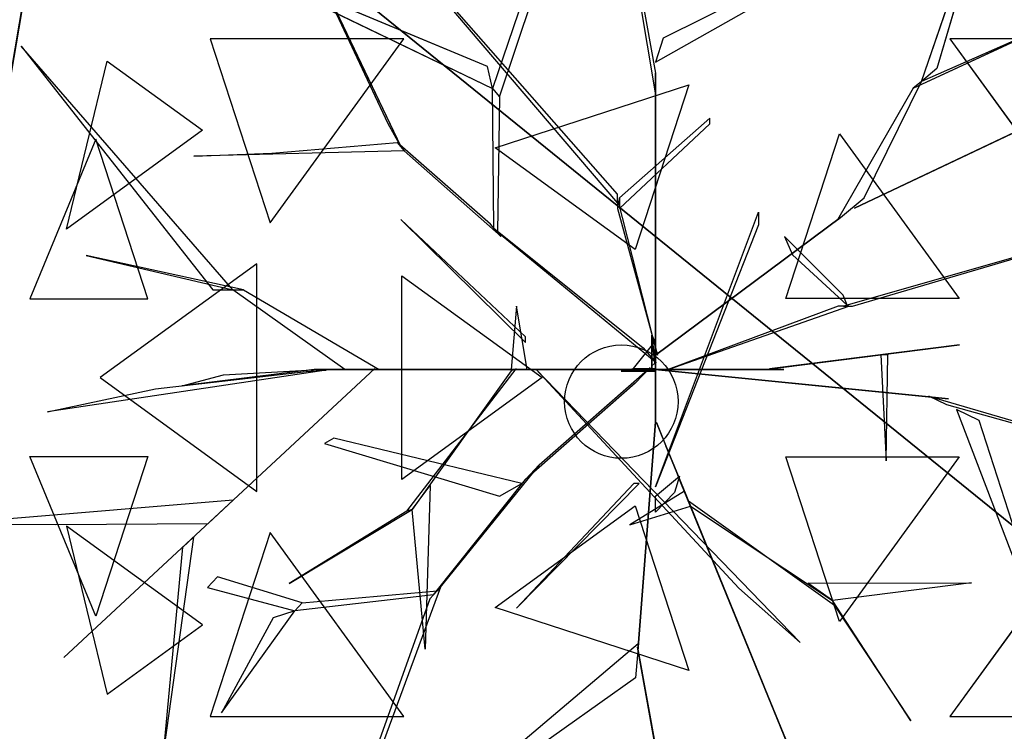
# Model space of a CAD drawing. Extents: x 22936 to 50368, y -4877 to 31080.
# Tile 106 of 256: x 43091 to 43318, y 3729 to 3894. Entities that reach past the tile are written whole.
import ezdxf

# ---------------------------------------------------------------- set-up
doc = ezdxf.new("R2010")
doc.units = 0
doc.layers.get('0').update_dxf_attribs({"linetype": 'CONTINUOUS'})
for name, color, linetype in [('00_TRACE_ARBRE', 3, 'CONTINUOUS'), ('00_TRACE_RDC', 241, 'CONTINUOUS'), ('08_AMENAGEMENTS_EXTERIEURS', 253, 'CONTINUOUS'), ('09_VEGETATION', 134, 'CONTINUOUS')]:
    doc.layers.add(name, color=color, linetype=linetype)

# ---------------------------------------------------------------- blocks, each defined once
blk = doc.blocks.new('TREE_GEOMETRIC_ROUND')
at = {"color": 7}
for p, q in [((659.8, 629.4, 4074.4), (845.8, 1171, 4367.3)), ((845.8, 1171, 4367.3), (695.2, 658.9, 4126.7)), ((-664.3, 1074, 5052.5), (-43.9, 347.3, 3886.1)), ((-43.9, 368.2, 3797.1), (-664.3, 1074, 5042)), ((-35.6, 1083.8, 3300.2), (43.9, 648.6, 2772)), ((43.9, 602.6, 2829.5), (-35.6, 1071.2, 3326.4)), ((-804.6, 1020.4, 3023), (-546, 478.3, 3253.2)), ((-575, 530.8, 3253.2), (-804.6, 1020.4, 3023)), ((-204.6, 990.2, 4205.1), (-334, 613, 3577.5)), ((-317.6, 594, 3608.8), (-191.1, 969.2, 4205.1)), ((-345.2, 664.2, 3650.7), (-1035.9, 952.1, 3577.5)), ((-1035.9, 952.1, 3577.5), (-334, 613, 3577.5)), ((440.3, 918.1, 4074.4), (61.4, 729.6, 2965.5)), ((43.9, 673.7, 2892.3), (432.8, 894.1, 4074.4)), ((504.8, 335.9, 3415.3), (1641.7, 875.3, 3593.2)), ((1641.7, 875.3, 3593.2), (504.8, 335.9, 3357.8)), ((640.5, 613.4, 4105.7), (950.7, 757.4, 4806.6)), ((950.7, 757.4, 4806.6), (659.8, 629.4, 4074.4)), ((61.4, 729.6, 2965.5), (43.9, 673.7, 2892.3)), ((-1424.8, 711.3, 4367.3), (-981.2, 146.5, 4126.7)), ((-935.2, 146.5, 4074.4), (-1424.8, 711.3, 4367.3)), ((-538.8, 728.2, 2392.4), (-987, 728.2, 2682.5)), ((-987, 728.2, 2682.5), (-848.5, 302, 2392.4)), ((-848.5, 302, 2392.4), (-538.8, 728.2, 2392.4)), ((725, 728.2, 5468.4), (1034.7, 302, 5468.4)), ((1173.2, 728.2, 5178.3), (725, 728.2, 5468.4)), ((-1319.9, 287.5, 5031.1), (-1225.9, 676.5, 4958.5)), ((-1225.9, 676.5, 4958.5), (-1005.2, 516.2, 5283)), ((-334, 613, 3577.5), (-345.2, 664.2, 3650.7)), ((43.9, 648.6, 2772), (43.9, 602.6, 2829.5)), ((43.9, 8.4, 1966.5), (43.9, 648.6, 2772)), ((695.2, 658.9, 4126.7), (659.8, 629.4, 4074.4)), ((-327.8, 475.9, 5644.3), (120.7, 621.6, 5644.3)), ((120.7, 621.6, 5644.3), (-3.3, 240.2, 5736.5)), ((526.6, 359.6, 3415.3), (659.8, 629.4, 4074.4)), ((659.8, 629.4, 4074.4), (640.5, 613.4, 4105.7)), ((-330.3, 289.4, 3300.2), (-334, 613, 3577.5)), ((-334, 613, 3577.5), (-317.6, 594, 3608.8)), ((-317.6, 594, 3608.8), (-322, 279.9, 3326.4)), ((43.9, 602.6, 2829.5), (43.9, -41.8, 1966.5)), ((640.5, 613.4, 4105.7), (465.5, 308.8, 3415.3)), ((-546, 478.3, 3253.2), (-575, 530.8, 3253.2)), ((169.5, 544, 4498), (-39.8, 359.9, 3797.1)), ((-39.8, 334.8, 3870.4), (169.5, 531.4, 4498)), ((169.5, 531.4, 4498), (169.5, 544, 4498)), ((-1005.2, 516.2, 5283), (-1319.9, 287.5, 5031.1)), ((345.4, 126.8, 5736.5), (469.4, 508.3, 5644.3)), ((469.4, 508.3, 5644.3), (746.6, 126.8, 5644.3)), ((-1252.3, 495.8, 2829.7), (-1404.9, 125.8, 2902.3)), ((-1132, 125.8, 2577.8), (-1252.3, 495.8, 2829.7)), ((-844.8, 462.9, 3300.2), (-554.3, 487.8, 3300.2)), ((-554.3, 487.8, 3300.2), (-537.8, 468.9, 3242.7)), ((-338.5, 298.9, 3315.9), (-554.3, 487.8, 3300.2)), ((-537.8, 468.9, 3242.7), (-1025.3, 456, 3284.6)), ((-1025.3, 456, 3284.6), (-844.8, 462.9, 3300.2)), ((-537.8, 468.9, 3242.7), (-313.8, 270.5, 3242.7)), ((-3.3, 240.2, 5736.5), (-327.8, 475.9, 5644.3)), ((-43.9, 347.3, 3886.1), (-43.9, 368.2, 3797.1)), ((-43.9, 359.9, 3797.1), (-43.9, 334.8, 3870.4)), ((48.1, -4.2, 2364), (-43.9, 359.9, 3797.1)), ((-39.8, 359.9, 3797.1), (-39.8, 334.8, 3870.4)), ((471.9, 314.1, 3415.3), (526.6, 359.6, 3415.3)), ((-43.9, 334.8, 3870.4), (48.1, -4.2, 2510.4)), ((43.9, -309.6, 4440.5), (282.4, 326.4, 5654)), ((282.4, 326.4, 5654), (282.4, 297.1, 5491.8)), ((1223.9, 322.2, 5052.5), (479.1, 108.8, 3886.1)), ((500, 108.8, 3797.1), (1223.9, 322.2, 5042)), ((504.8, 335.9, 3357.8), (504.8, 335.9, 3415.3)), ((-546.1, 309.6, 5523.2), (-257.3, 25.1, 4895.5)), ((-257.3, 37.7, 5010.6), (-546.1, 309.6, 5523.2)), ((-313.8, 270.5, 3242.7), (-338.5, 298.9, 3315.9)), ((43.9, -4.2, 2510.4), (471.9, 314.1, 3357.8)), ((471.9, 314.1, 3415.3), (43.9, -4.2, 2583.7)), ((282.4, 297.1, 5491.8), (43.9, -309.6, 4513.7)), ((465.5, 308.8, 3415.3), (471.9, 314.1, 3415.3)), ((471.9, 314.1, 3357.8), (471.9, 314.1, 3415.3)), ((-322, 279.9, 3326.4), (-330.3, 289.4, 3300.2)), ((-330.3, 289.4, 3300.2), (15, 12.8, 2772)), ((45.1, -22, 2829.5), (-322, 279.9, 3326.4)), ((342.6, 270.2, 4498), (360.8, 227.9, 4498)), ((477.9, 134.4, 3870.4), (342.6, 270.2, 4498)), ((-910.1, 146.5, 4105.7), (-1274.1, 226, 4806.6)), ((-1274.1, 226, 4806.6), (-935.2, 146.5, 4074.4)), ((-879.4, 207, 5468.4), (-1242, -56.5, 5178.3)), ((-879.4, -319.9, 5468.4), (-879.4, 207, 5468.4)), ((360.8, 227.9, 4498), (487.8, 111.3, 3797.1)), ((-543.3, -292.3, 5644.3), (-543.3, 179.3, 5644.3)), ((-543.3, 179.3, 5644.3), (-218.8, -56.5, 5736.5)), ((-981.2, 146.5, 4126.7), (-935.2, 146.5, 4074.4)), ((-935.2, 146.5, 4074.4), (-910.1, 146.5, 4105.7)), ((-675.8, -37.7, 3415.3), (-935.2, 146.5, 4074.4)), ((-910.1, 146.5, 4105.7), (-596.3, -37.7, 3415.3)), ((-1404.9, 125.8, 2902.3), (-1132, 125.8, 2577.8)), ((746.6, 126.8, 5644.3), (345.4, 126.8, 5736.5)), ((487.8, 111.3, 3797.1), (477.9, 134.4, 3870.4)), ((-278.3, 108.8, 5612.1), (-290.8, -37.7, 4456.2)), ((-253.2, -37.7, 4456.2), (-278.3, 108.8, 5612.1)), ((73.2, -37.7, 2364), (491.7, 108.8, 3797.1)), ((466.6, 108.8, 3870.4), (73.2, -37.7, 2510.4)), ((491.7, 108.8, 3797.1), (466.6, 108.8, 3870.4)), ((479.1, 108.8, 3886.1), (500, 108.8, 3797.1)), ((-257.3, 25.1, 4895.5), (-257.3, 37.7, 5010.6)), ((42, 27.1, 2791.2), (-8.3, -35.6, 2791.2)), ((35.6, -29.3), (35.6, 41.8)), ((35.6, 41.8), (35.6, 20.9, 1893.2)), ((35.6, 41.8), (42, 27.1, 2791.2)), ((42, 27.1, 2791.2), (42, -23.1, 2791.2)), ((15, 12.8, 2772), (45.1, -22, 2829.5)), ((35.6, 20.9, 1893.2), (35.6, -29.3, 1893.2)), ((35.6, -37.7, 1966.5), (35.6, 20.9, 1893.2)), ((35.6, 20.9, 1893.2), (35.6, -16.7, 2437.2)), ((43.9, -4.2, 2510.4), (43.9, 16.7, 2039.7)), ((43.9, 16.7, 2039.7), (43.9, -41.8, 1966.5)), ((43.9, -41.8, 1966.5), (43.9, 8.4, 1966.5)), ((747.6, 19.4, 5507.5), (307.6, -36.3, 4586.9)), ((340.8, -32.1, 4498), (747.6, 19.4, 5507.5)), ((35.6, -16.7, 2437.2), (35.6, -37.7, 1966.5)), ((43.9, -62.8, 2437.2), (43.9, -4.2, 2510.4)), ((43.9, -4.2, 2510.4), (43.9, -159, 3007.3)), ((43.9, -4.2, 2583.7), (43.9, -4.2, 2510.4)), ((48.1, -4.2, 2510.4), (48.1, -4.2, 2364)), ((581.4, -3.9, 5214.6), (565.4, -3.9, 5099.5)), ((565.4, -3.9, 5099.5), (578, -248.8, 5549.4)), ((578, -248.8, 5549.4), (581.4, -3.9, 5214.6)), ((-719.1, -39, 4325.4), (-1364, -135.5, 4586.9)), ((-605.7, -35.6, 3415.3), (-1326.3, -704.7, 3593.2)), ((-1326.3, -704.7, 3593.2), (-605.7, -35.6, 3357.8)), ((-1113.8, -82.4, 4555.6), (-765, -42.5, 4398.6)), ((-746.9, -37.7, 4335.9), (-1052.4, -75.3, 5099.5)), ((-956.1, -50.2, 4937.4), (-734.4, -37.7, 4383)), ((-765, -42.5, 4398.6), (-719.1, -39, 4325.4)), ((-746.9, -37.7, 4335.9), (-232.2, -37.7, 3839)), ((-734.4, -37.7, 4383), (-746.9, -37.7, 4335.9)), ((-207.1, -37.7, 3886.1), (-734.4, -37.7, 4383)), ((-604.6, -37.7, 3415.3), (-675.8, -37.7, 3415.3)), ((-605.7, -35.6, 3357.8), (-605.7, -35.6, 3415.3)), ((-604.6, -37.7, 3357.8), (-604.6, -37.7, 3415.3)), ((-81.6, -37.7, 2934.1), (-604.6, -37.7, 3357.8)), ((-604.6, -37.7, 3415.3), (-81.6, -37.7, 3007.3)), ((-596.3, -37.7, 3415.3), (-604.6, -37.7, 3415.3)), ((-531.7, -365.8, 4848.5), (-278.5, -36.2, 4456.2)), ((-290.3, -40.6, 4571.3), (-519.9, -361.5, 4906)), ((-290.8, -37.7, 4456.2), (-253.2, -37.7, 4456.2)), ((-244.8, -37.7, 3959.3), (-290.8, -37.7, 4456.2)), ((-278.5, -36.2, 4456.2), (-290.3, -40.6, 4571.3)), ((-253.2, -37.7, 4456.2), (-207.1, -37.7, 3886.1)), ((-207.1, -37.7, 3886.1), (-244.8, -37.7, 3959.3)), ((-140.2, -37.7, 3064.9), (-232.2, -37.7, 3839)), ((-232.2, -37.7, 3839), (-207.1, -37.7, 3886.1)), ((-232.2, -37.7, 4440.5), (378.7, -669.5, 5654)), ((236.4, -544, 5491.8), (-232.2, -37.7, 4513.7)), ((-232.2, -37.7, 4513.7), (-232.2, -37.7, 4440.5)), ((-225.6, -258.5, 2358.4), (31.1, -33, 1966.5)), ((-207.1, -37.7, 3886.1), (-81.6, -37.7, 3007.3)), ((-81.6, -37.7, 3007.3), (-140.2, -37.7, 3064.9)), ((-81.6, -37.7, 3007.3), (-81.6, -37.7, 2934.1)), ((73.2, -37.7, 2510.4), (-81.6, -37.7, 3007.3)), ((-81.6, -37.7, 2934.1), (14.6, -37.7, 2437.2)), ((-35.6, -41.8), (-8.3, -35.6, 2791.2)), ((-35.6, -41.8), (-14.6, -41.8, 1893.2)), ((35.6, -41.8), (-35.6, -41.8)), ((-14.6, -41.8, 1893.2), (-35.6, -41.8, 2364)), ((-35.6, -41.8, 2364), (23, -41.8, 2437.2)), ((-14.6, -41.8, 1893.2), (35.6, -41.8, 1893.2)), ((43.9, -41.8, 1966.5), (-14.6, -41.8, 1893.2)), ((-8.3, -35.6, 2791.2), (42, -35.6, 2791.2)), ((31.1, -33, 1966.5), (-3.2, -69.7, 1966.5)), ((35.6, -37.7, 1966.5), (14.6, -37.7, 2437.2)), ((14.6, -37.7, 2437.2), (73.2, -37.7, 2510.4)), ((23, -41.8, 2437.2), (43.9, -41.8, 1966.5)), ((35.1, -36.7, 1966.5), (85, -41.7, 1966.5)), ((676.3, -100.8, 2829.5), (35.1, -36.7, 1966.5)), ((42, -23.1, 2791.2), (35.6, -29.3)), ((35.6, -29.3, 1893.2), (35.6, -29.3)), ((42, -35.6, 2791.2), (35.6, -41.8)), ((94.1, -37.7, 2039.7), (35.6, -37.7, 1966.5)), ((35.6, -41.8, 1893.2), (35.6, -41.8)), ((43.9, -41.8, 1966.5), (43.9, -62.8, 2437.2)), ((73.2, -37.7, 2510.4), (73.2, -37.7, 2364)), ((73.2, -37.7, 2510.4), (94.1, -37.7, 2039.7)), ((85, -41.7, 1966.5), (722.1, -105.4, 2772)), ((85.8, -37.7, 5481.4), (295, -37.7, 4498)), ((85.8, -37.7, 5669.7), (85.8, -37.7, 5481.4)), ((341, -37.7, 4498), (85.8, -37.7, 5669.7)), ((295, -37.7, 4498), (341, -37.7, 4498)), ((307.6, -36.3, 4586.9), (340.8, -32.1, 4498)), ((-1242, -56.5, 5178.3), (-879.4, -319.9, 5468.4)), ((-1052.4, -75.3, 5099.5), (-956.1, -50.2, 4937.4)), ((-218.8, -56.5, 5736.5), (-543.3, -292.3, 5644.3)), ((43.9, -159, 2934.1), (43.9, -62.8, 2437.2)), ((-1364, -135.5, 4586.9), (-1113.8, -82.4, 4555.6)), ((-3.2, -69.7, 1966.5), (-257, -292.1, 2300.8)), ((722.1, -105.4, 2772), (676.3, -100.8, 2829.5)), ((718.1, -119.5, 2772), (676.7, -99.4, 2829.5)), ((676.7, -99.4, 2829.5), (1132.9, -232.9, 3326.4)), ((1144.2, -238.3, 3300.2), (718.1, -119.5, 2772)), ((740.6, -130.5, 2892.3), (900.6, -547.9, 4074.4)), ((793.3, -156.1, 2965.5), (740.6, -130.5, 2892.3)), ((43.9, -159, 2934.1), (3.3, -680.5, 3357.8)), ((3.3, -680.5, 3415.3), (43.9, -159, 3007.3)), ((43.9, -159, 3007.3), (43.9, -159, 2934.1)), ((923.2, -558.9, 4074.4), (793.3, -156.1, 2965.5)), ((93.2, -276.5, 3886.1), (45.8, -160.3, 3007.3)), ((45.8, -160.3, 3007.3), (68, -214.5, 3064.9)), ((-700.7, -197, 3117.4), (-722.5, -209.4, 3117.4)), ((-266.1, -301.8, 2421.1), (-700.7, -197, 3117.4)), ((-722.5, -209.4, 3117.4), (-317.1, -330.7, 2494.4)), ((68, -214.5, 3064.9), (102.7, -299.8, 3839)), ((-1404.9, -238.8, 2902.3), (-1132, -238.8, 2577.8)), ((-1252.3, -608.8, 2829.7), (-1404.9, -238.8, 2902.3)), ((-1132, -238.8, 2577.8), (-1252.3, -608.8, 2829.7)), ((345.4, -239.8, 5736.5), (746.6, -239.8, 5644.3)), ((469.4, -621.3, 5644.3), (345.4, -239.8, 5736.5)), ((746.6, -239.8, 5644.3), (469.4, -621.3, 5644.3)), ((-225.6, -258.5, 2358.4), (-461.5, -550, 2855.3)), ((-257, -292.1, 2300.8), (-225.6, -258.5, 2358.4)), ((-470.1, -559.2, 2829.1), (-257, -292.1, 2300.8)), ((43.9, -330.6, 4456.2), (99.4, -284.5, 3886.1)), ((99.4, -284.5, 3886.1), (87.5, -322.2, 3959.3)), ((102.7, -299.8, 3839), (93.2, -276.5, 3886.1)), ((93.2, -276.5, 3886.1), (292.4, -764.7, 4383)), ((-519.9, -361.5, 4895.5), (-477.9, -305.9, 4848.5)), ((-477.9, -305.9, 4848.5), (-489.9, -684.9, 5361.1)), ((-317.1, -330.7, 2494.4), (-266.1, -301.8, 2421.1)), ((-6.3, -301.3, 5010.6), (-278.3, -590, 5523.2)), ((-278.3, -590, 5523.2), (6.3, -301.3, 4895.5)), ((110.6, -319.1, 4456.2), (-15.5, -397.7, 5612.1)), ((6.3, -301.3, 4895.5), (-6.3, -301.3, 5010.6)), ((43.9, -309.6, 4513.7), (43.9, -309.6, 4440.5)), ((297.1, -776.3, 4335.9), (102.7, -299.8, 3839)), ((120.1, -342.4, 4456.2), (110.6, -319.1, 4456.2)), ((-933.8, -340.2, 3462.4), (-1596.1, -395.6, 3357.8)), ((-992.1, -394.3, 3488.5), (-933.8, -340.2, 3462.4)), ((87.5, -322.2, 3959.3), (43.9, -368.2, 4456.2)), ((43.9, -368.2, 4456.2), (43.9, -330.6, 4456.2)), ((-804.4, -533.2, 5246), (-519.9, -361.5, 4906)), ((-519.9, -361.5, 4906), (-531.7, -365.8, 4848.5)), ((-489.9, -684.9, 5361.1), (-519.9, -361.5, 4895.5)), ((-327.8, -588.9, 5644.3), (-3.3, -353.1, 5736.5)), ((-15.5, -397.7, 5612.1), (124.8, -354, 4456.2)), ((-3.3, -353.1, 5736.5), (120.7, -734.6, 5644.3)), ((120.1, -342.4, 4456.2), (124.8, -354, 4571.3)), ((124.8, -354, 4456.2), (120.1, -342.4, 4456.2)), ((458.2, -584.1, 4848.5), (120.1, -342.4, 4456.2)), ((124.8, -354, 4571.3), (453.5, -572.4, 4906)), ((-531.7, -365.8, 4848.5), (-804.4, -533.2, 5246)), ((-1596.1, -395.6, 3357.8), (-1345.6, -396.4, 3431)), ((-1345.6, -396.4, 3431), (-992.1, -394.3, 3488.5)), ((-1005.2, -629.1, 5283), (-1319.9, -400.4, 5031.1)), ((-1319.9, -400.4, 5031.1), (-1225.9, -789.5, 4958.5)), ((-1025.8, -425.7, 3546.1), (-1094.1, -911.7, 4205.1)), ((-1050.3, -449.3, 3561.8), (-1025.8, -425.7, 3546.1)), ((-848.5, -415, 2392.4), (-987, -841.2, 2682.5)), ((-538.8, -841.2, 2392.4), (-848.5, -415, 2392.4)), ((1034.7, -415, 5468.4), (725, -841.2, 5468.4)), ((-1094.1, -911.7, 4205.1), (-1050.3, -449.3, 3561.8)), ((-970.7, -518.1, 3734), (-993.6, -542.5, 3734)), ((-774.4, -578.1, 3137.7), (-970.7, -518.1, 3734)), ((-993.6, -542.5, 3734), (-791.6, -596.4, 3106.3)), ((-603.6, -946.7, 2786.3), (-453, -540.8, 2771.6)), ((-453, -540.8, 2771.6), (-478.7, -568.3, 2844.8)), ((378.7, -669.5, 5654), (236.4, -544, 5491.8)), ((396.5, -532.4, 4848.5), (775.7, -531.4, 5361.1)), ((453.5, -572.4, 4895.5), (396.5, -532.4, 4848.5)), ((775.7, -531.4, 5361.1), (453.5, -572.4, 4895.5)), ((-470.1, -559.2, 2829.1), (-791.6, -596.4, 3106.3)), ((-774.4, -578.1, 3137.7), (-461.5, -550, 2855.3)), ((-478.7, -568.3, 2844.8), (-620.7, -965, 2843.8)), ((-461.5, -550, 2855.3), (-470.1, -559.2, 2829.1)), ((-791.6, -596.4, 3106.3), (-774.4, -578.1, 3137.7)), ((120.7, -734.6, 5644.3), (-327.8, -588.9, 5644.3)), ((634.8, -851, 5246), (453.5, -572.4, 4906)), ((453.5, -572.4, 4906), (458.2, -584.1, 4848.5)), ((458.2, -584.1, 4848.5), (634.8, -851, 5246)), ((-961.2, -832.7, 3238.8), (-791.6, -596.4, 3106.3)), ((-841.4, -612.9, 3179.5), (-961.2, -832.7, 3238.8)), ((-791.6, -596.4, 3106.3), (-841.4, -612.9, 3179.5)), ((-1225.9, -789.5, 4958.5), (-1005.2, -629.1, 5283)), ((-373.5, -991.1, 4105.7), (4, -672.1, 3415.3)), ((3.3, -680.5, 3415.3), (-2.2, -751.4, 3415.3)), ((176, -1648.4, 3593.2), (2.2, -680.5, 3357.8)), ((2.2, -680.5, 3357.8), (2.2, -680.5, 3415.3)), ((2.2, -680.5, 3415.3), (176, -1648.4, 3593.2)), ((4, -672.1, 3415.3), (3.3, -680.5, 3415.3)), ((3.3, -680.5, 3357.8), (3.3, -680.5, 3415.3)), ((-2.2, -751.4, 3415.3), (-375.4, -1016.1, 4074.4)), ((292.4, -764.7, 4383), (297.1, -776.3, 4335.9)), ((376.1, -970, 4937.4), (292.4, -764.7, 4383)), ((297.1, -776.3, 4325.4), (543.6, -1380.7, 4586.9)), ((314.5, -818.9, 4398.6), (297.1, -776.3, 4325.4)), ((297.1, -776.3, 4335.9), (412.5, -1059.2, 5099.5)), ((447.2, -1144.4, 4555.6), (314.5, -818.9, 4398.6)), ((-987, -841.2, 2682.5), (-538.8, -841.2, 2392.4)), ((725, -841.2, 5468.4), (1173.2, -841.2, 5178.3))]:
    blk.add_line(p, q, dxfattribs=at)
mesh = blk.add_polyface(dxfattribs=at)
corners = [(845.8, 1171, 4367.3), (695.2, 658.9, 4126.7), (659.8, 629.4, 4074.4)]
mesh.append_faces([[corners[k] for k in face] for face in [(0, 1, 2)]], dxfattribs={"color": 7})
mesh = blk.add_polyface(dxfattribs=at)
corners = [(-804.6, 1020.4, 3023), (-546, 478.3, 3253.2), (-575, 530.8, 3253.2)]
mesh.append_faces([[corners[k] for k in face] for face in [(0, 1, 2)]], dxfattribs={"color": 7})
mesh = blk.add_polyface(dxfattribs=at)
corners = [(-345.2, 664.2, 3650.7), (-1035.9, 952.1, 3577.5), (-334, 613, 3577.5)]
mesh.append_faces([[corners[k] for k in face] for face in [(0, 1, 2)]], dxfattribs={"color": 7})
mesh = blk.add_polyface(dxfattribs=at)
corners = [(1641.7, 875.3, 3593.2), (504.8, 335.9, 3357.8), (504.8, 335.9, 3415.3)]
mesh.append_faces([[corners[k] for k in face] for face in [(0, 1, 2)]], dxfattribs={"color": 7})
mesh = blk.add_polyface(dxfattribs=at)
corners = [(950.7, 757.4, 4806.6), (659.8, 629.4, 4074.4), (640.5, 613.4, 4105.7)]
mesh.append_faces([[corners[k] for k in face] for face in [(0, 1, 2)]], dxfattribs={"color": 7})
mesh = blk.add_polyface(dxfattribs=at)
corners = [(-1424.8, 711.3, 4367.3), (-981.2, 146.5, 4126.7), (-935.2, 146.5, 4074.4)]
mesh.append_faces([[corners[k] for k in face] for face in [(0, 1, 2)]], dxfattribs={"color": 7})
mesh = blk.add_polyface(dxfattribs=at)
corners = [(-538.8, 728.2, 2392.4), (-987, 728.2, 2682.5), (-848.5, 302, 2392.4)]
mesh.append_faces([[corners[k] for k in face] for face in [(0, 1, 2)]], dxfattribs={"color": 7})
mesh = blk.add_polyface(dxfattribs=at)
corners = [(1173.2, 728.2, 5178.3), (725, 728.2, 5468.4), (1034.7, 302, 5468.4)]
mesh.append_faces([[corners[k] for k in face] for face in [(0, 1, 2)]], dxfattribs={"color": 7})
mesh = blk.add_polyface(dxfattribs=at)
corners = [(-1225.9, 676.5, 4958.5), (-1005.2, 516.2, 5283), (-1319.9, 287.5, 5031.1)]
mesh.append_faces([[corners[k] for k in face] for face in [(0, 1, 2)]], dxfattribs={"color": 7})
mesh = blk.add_polyface(dxfattribs=at)
corners = [(43.9, 8.4, 1966.5), (43.9, 602.6, 2829.5), (43.9, -41.8, 1966.5), (43.9, 648.6, 2772)]
mesh.append_faces([[corners[k] for k in face] for face in [(0, 1, 2), (1, 0, 3)]], dxfattribs={"vtx0": -1, "color": 7})
mesh = blk.add_polyface(dxfattribs=at)
corners = [(120.7, 621.6, 5644.3), (-3.3, 240.2, 5736.5), (-327.8, 475.9, 5644.3)]
mesh.append_faces([[corners[k] for k in face] for face in [(0, 1, 2)]], dxfattribs={"color": 7})
mesh = blk.add_polyface(dxfattribs=at)
corners = [(746.6, 126.8, 5644.3), (345.4, 126.8, 5736.5), (469.4, 508.3, 5644.3)]
mesh.append_faces([[corners[k] for k in face] for face in [(0, 1, 2)]], dxfattribs={"color": 7})
mesh = blk.add_polyface(dxfattribs=at)
corners = [(-1252.3, 495.8, 2829.7), (-1404.9, 125.8, 2902.3), (-1132, 125.8, 2577.8)]
mesh.append_faces([[corners[k] for k in face] for face in [(0, 1, 2)]], dxfattribs={"color": 7})
mesh = blk.add_polyface(dxfattribs=at)
corners = [(-546.1, 309.6, 5523.2), (-257.3, 25.1, 4895.5), (-257.3, 37.7, 5010.6)]
mesh.append_faces([[corners[k] for k in face] for face in [(0, 1, 2)]], dxfattribs={"color": 7})
mesh = blk.add_polyface(dxfattribs=at)
corners = [(471.9, 314.1, 3357.8), (43.9, -4.2, 2583.7), (43.9, -4.2, 2510.4), (471.9, 314.1, 3415.3)]
mesh.append_faces([[corners[k] for k in face] for face in [(0, 1, 2), (1, 0, 3)]], dxfattribs={"vtx0": -1, "color": 7})
mesh = blk.add_polyface(dxfattribs=at)
corners = [(-1274.1, 226, 4806.6), (-935.2, 146.5, 4074.4), (-910.1, 146.5, 4105.7)]
mesh.append_faces([[corners[k] for k in face] for face in [(0, 1, 2)]], dxfattribs={"color": 7})
mesh = blk.add_polyface(dxfattribs=at)
corners = [(-879.4, 207, 5468.4), (-1242, -56.5, 5178.3), (-879.4, -319.9, 5468.4)]
mesh.append_faces([[corners[k] for k in face] for face in [(0, 1, 2)]], dxfattribs={"color": 7})
mesh = blk.add_polyface(dxfattribs=at)
corners = [(-218.8, -56.5, 5736.5), (-543.3, -292.3, 5644.3), (-543.3, 179.3, 5644.3)]
mesh.append_faces([[corners[k] for k in face] for face in [(0, 1, 2)]], dxfattribs={"color": 7})
mesh = blk.add_polyface(dxfattribs=at)
corners = [(-278.3, 108.8, 5612.1), (-290.8, -37.7, 4456.2), (-253.2, -37.7, 4456.2)]
mesh.append_faces([[corners[k] for k in face] for face in [(0, 1, 2)]], dxfattribs={"color": 7})
mesh = blk.add_polyface(dxfattribs=at)
corners = [(35.6, 41.8), (35.6, -29.3, 1893.2), (35.6, -29.3), (35.6, 20.9, 1893.2)]
mesh.append_faces([[corners[k] for k in face] for face in [(0, 1, 2), (1, 0, 3)]], dxfattribs={"vtx0": -1, "color": 7})
mesh = blk.add_polyface(dxfattribs=at)
corners = [(35.6, 41.8), (42, -23.1, 2791.2), (35.6, -29.3), (42, 27.1, 2791.2)]
mesh.append_faces([[corners[k] for k in face] for face in [(0, 1, 2), (1, 0, 3)]], dxfattribs={"vtx0": -1, "color": 7})
mesh = blk.add_polyface(dxfattribs=at)
corners = [(35.6, 20.9, 1893.2), (35.6, -16.7, 2437.2), (35.6, -37.7, 1966.5)]
mesh.append_faces([[corners[k] for k in face] for face in [(0, 1, 2)]], dxfattribs={"color": 7})
mesh = blk.add_polyface(dxfattribs=at)
corners = [(43.9, -4.2, 2510.4), (43.9, -41.8, 1966.5), (43.9, -62.8, 2437.2), (43.9, 16.7, 2039.7)]
mesh.append_faces([[corners[k] for k in face] for face in [(0, 1, 2), (1, 0, 3)]], dxfattribs={"vtx0": -1, "color": 7})
mesh = blk.add_polyface(dxfattribs=at)
corners = [(747.6, 19.4, 5507.5), (307.6, -36.3, 4586.9), (340.8, -32.1, 4498)]
mesh.append_faces([[corners[k] for k in face] for face in [(0, 1, 2)]], dxfattribs={"color": 7})
mesh = blk.add_polyface(dxfattribs=at)
corners = [(43.9, -62.8, 2437.2), (43.9, -159, 3007.3), (43.9, -159, 2934.1), (43.9, -4.2, 2510.4)]
mesh.append_faces([[corners[k] for k in face] for face in [(0, 1, 2), (1, 0, 3)]], dxfattribs={"vtx0": -1, "color": 7})
mesh = blk.add_polyface(dxfattribs=at)
corners = [(565.4, -3.9, 5099.5), (578, -248.8, 5549.4), (581.4, -3.9, 5214.6)]
mesh.append_faces([[corners[k] for k in face] for face in [(0, 1, 2)]], dxfattribs={"color": 7})
mesh = blk.add_polyface(dxfattribs=at)
corners = [(-1326.3, -704.7, 3593.2), (-605.7, -35.6, 3357.8), (-605.7, -35.6, 3415.3)]
mesh.append_faces([[corners[k] for k in face] for face in [(0, 1, 2)]], dxfattribs={"color": 7})
mesh = blk.add_polyface(dxfattribs=at)
corners = [(-207.1, -37.7, 3886.1), (-746.9, -37.7, 4335.9), (-232.2, -37.7, 3839), (-734.4, -37.7, 4383)]
mesh.append_faces([[corners[k] for k in face] for face in [(0, 1, 2), (1, 0, 3)]], dxfattribs={"vtx0": -1, "color": 7})
mesh = blk.add_polyface(dxfattribs=at)
corners = [(-604.6, -37.7, 3357.8), (-81.6, -37.7, 3007.3), (-81.6, -37.7, 2934.1), (-604.6, -37.7, 3415.3)]
mesh.append_faces([[corners[k] for k in face] for face in [(0, 1, 2), (1, 0, 3)]], dxfattribs={"vtx0": -1, "color": 7})
mesh = blk.add_polyface(dxfattribs=at)
corners = [(-244.8, -37.7, 3959.3), (-253.2, -37.7, 4456.2), (-207.1, -37.7, 3886.1), (-290.8, -37.7, 4456.2)]
mesh.append_faces([[corners[k] for k in face] for face in [(0, 1, 2), (1, 0, 3)]], dxfattribs={"vtx0": -1, "color": 7})
mesh = blk.add_polyface(dxfattribs=at)
corners = [(-140.2, -37.7, 3064.9), (-207.1, -37.7, 3886.1), (-81.6, -37.7, 3007.3), (-232.2, -37.7, 3839)]
mesh.append_faces([[corners[k] for k in face] for face in [(0, 1, 2), (1, 0, 3)]], dxfattribs={"vtx0": -1, "color": 7})
mesh = blk.add_polyface(dxfattribs=at)
corners = [(73.2, -37.7, 2510.4), (-81.6, -37.7, 2934.1), (14.6, -37.7, 2437.2), (-81.6, -37.7, 3007.3)]
mesh.append_faces([[corners[k] for k in face] for face in [(0, 1, 2), (1, 0, 3)]], dxfattribs={"vtx0": -1, "color": 7})
mesh = blk.add_polyface(dxfattribs=at)
corners = [(-35.6, -41.8, 2364), (43.9, -41.8, 1966.5), (-14.6, -41.8, 1893.2), (23, -41.8, 2437.2)]
mesh.append_faces([[corners[k] for k in face] for face in [(0, 1, 2), (1, 0, 3)]], dxfattribs={"vtx0": -1, "color": 7})
mesh = blk.add_polyface(dxfattribs=at)
corners = [(-14.6, -41.8, 1893.2), (35.6, -41.8), (-35.6, -41.8), (35.6, -41.8, 1893.2)]
mesh.append_faces([[corners[k] for k in face] for face in [(0, 1, 2), (1, 0, 3)]], dxfattribs={"vtx0": -1, "color": 7})
mesh = blk.add_polyface(dxfattribs=at)
corners = [(14.6, -37.7, 2437.2), (94.1, -37.7, 2039.7), (35.6, -37.7, 1966.5), (73.2, -37.7, 2510.4)]
mesh.append_faces([[corners[k] for k in face] for face in [(0, 1, 2), (1, 0, 3)]], dxfattribs={"vtx0": -1, "color": 7})
mesh = blk.add_polyface(dxfattribs=at)
corners = [(722.1, -105.4, 2772), (35.1, -36.7, 1966.5), (85, -41.7, 1966.5), (676.3, -100.8, 2829.5)]
mesh.append_faces([[corners[k] for k in face] for face in [(0, 1, 2), (1, 0, 3)]], dxfattribs={"vtx0": -1, "color": 7})
mesh = blk.add_polyface(dxfattribs=at)
corners = [(85.8, -37.7, 5669.7), (295, -37.7, 4498), (341, -37.7, 4498), (85.8, -37.7, 5481.4)]
mesh.append_faces([[corners[k] for k in face] for face in [(0, 1, 2), (1, 0, 3)]], dxfattribs={"vtx0": -1, "color": 7})
mesh = blk.add_polyface(dxfattribs=at)
corners = [(43.9, -159, 3007.3), (3.3, -680.5, 3357.8), (3.3, -680.5, 3415.3), (43.9, -159, 2934.1)]
mesh.append_faces([[corners[k] for k in face] for face in [(0, 1, 2), (1, 0, 3)]], dxfattribs={"vtx0": -1, "color": 7})
mesh = blk.add_polyface(dxfattribs=at)
corners = [(93.2, -276.5, 3886.1), (68, -214.5, 3064.9), (102.7, -299.8, 3839), (45.8, -160.3, 3007.3)]
mesh.append_faces([[corners[k] for k in face] for face in [(0, 1, 2), (1, 0, 3)]], dxfattribs={"vtx0": -1, "color": 7})
mesh = blk.add_polyface(dxfattribs=at)
corners = [(-1132, -238.8, 2577.8), (-1252.3, -608.8, 2829.7), (-1404.9, -238.8, 2902.3)]
mesh.append_faces([[corners[k] for k in face] for face in [(0, 1, 2)]], dxfattribs={"color": 7})
mesh = blk.add_polyface(dxfattribs=at)
corners = [(746.6, -239.8, 5644.3), (469.4, -621.3, 5644.3), (345.4, -239.8, 5736.5)]
mesh.append_faces([[corners[k] for k in face] for face in [(0, 1, 2)]], dxfattribs={"color": 7})
mesh = blk.add_polyface(dxfattribs=at)
corners = [(102.7, -299.8, 3839), (292.4, -764.7, 4383), (297.1, -776.3, 4335.9), (93.2, -276.5, 3886.1)]
mesh.append_faces([[corners[k] for k in face] for face in [(0, 1, 2), (1, 0, 3)]], dxfattribs={"vtx0": -1, "color": 7})
mesh = blk.add_polyface(dxfattribs=at)
corners = [(-489.9, -684.9, 5361.1), (-519.9, -361.5, 4895.5), (-477.9, -305.9, 4848.5)]
mesh.append_faces([[corners[k] for k in face] for face in [(0, 1, 2)]], dxfattribs={"color": 7})
mesh = blk.add_polyface(dxfattribs=at)
corners = [(-6.3, -301.3, 5010.6), (-278.3, -590, 5523.2), (6.3, -301.3, 4895.5)]
mesh.append_faces([[corners[k] for k in face] for face in [(0, 1, 2)]], dxfattribs={"color": 7})
mesh = blk.add_polyface(dxfattribs=at)
corners = [(124.8, -354, 4456.2), (110.6, -319.1, 4456.2), (-15.5, -397.7, 5612.1), (120.1, -342.4, 4456.2)]
mesh.append_faces([[corners[k] for k in face] for face in [(0, 1, 2), (1, 0, 3)]], dxfattribs={"vtx0": -1, "color": 7})
mesh = blk.add_polyface(dxfattribs=at)
corners = [(-804.4, -533.2, 5246), (-519.9, -361.5, 4906), (-531.7, -365.8, 4848.5)]
mesh.append_faces([[corners[k] for k in face] for face in [(0, 1, 2)]], dxfattribs={"color": 7})
mesh = blk.add_polyface(dxfattribs=at)
corners = [(120.7, -734.6, 5644.3), (-327.8, -588.9, 5644.3), (-3.3, -353.1, 5736.5)]
mesh.append_faces([[corners[k] for k in face] for face in [(0, 1, 2)]], dxfattribs={"color": 7})
mesh = blk.add_polyface(dxfattribs=at)
corners = [(-1319.9, -400.4, 5031.1), (-1225.9, -789.5, 4958.5), (-1005.2, -629.1, 5283)]
mesh.append_faces([[corners[k] for k in face] for face in [(0, 1, 2)]], dxfattribs={"color": 7})
mesh = blk.add_polyface(dxfattribs=at)
corners = [(-1094.1, -911.7, 4205.1), (-1050.3, -449.3, 3561.8), (-1025.8, -425.7, 3546.1)]
mesh.append_faces([[corners[k] for k in face] for face in [(0, 1, 2)]], dxfattribs={"color": 7})
mesh = blk.add_polyface(dxfattribs=at)
corners = [(-538.8, -841.2, 2392.4), (-848.5, -415, 2392.4), (-987, -841.2, 2682.5)]
mesh.append_faces([[corners[k] for k in face] for face in [(0, 1, 2)]], dxfattribs={"color": 7})
mesh = blk.add_polyface(dxfattribs=at)
corners = [(1173.2, -841.2, 5178.3), (1034.7, -415, 5468.4), (725, -841.2, 5468.4)]
mesh.append_faces([[corners[k] for k in face] for face in [(0, 1, 2)]], dxfattribs={"color": 7})
mesh = blk.add_polyface(dxfattribs=at)
corners = [(775.7, -531.4, 5361.1), (453.5, -572.4, 4895.5), (396.5, -532.4, 4848.5)]
mesh.append_faces([[corners[k] for k in face] for face in [(0, 1, 2)]], dxfattribs={"color": 7})
mesh = blk.add_polyface(dxfattribs=at)
corners = [(453.5, -572.4, 4906), (458.2, -584.1, 4848.5), (634.8, -851, 5246)]
mesh.append_faces([[corners[k] for k in face] for face in [(0, 1, 2)]], dxfattribs={"color": 7})
mesh = blk.add_polyface(dxfattribs=at)
corners = [(-791.6, -596.4, 3106.3), (-841.4, -612.9, 3179.5), (-961.2, -832.7, 3238.8)]
mesh.append_faces([[corners[k] for k in face] for face in [(0, 1, 2)]], dxfattribs={"color": 7})
mesh = blk.add_polyface(dxfattribs=at)
corners = [(2.2, -680.5, 3415.3), (176, -1648.4, 3593.2), (2.2, -680.5, 3357.8)]
mesh.append_faces([[corners[k] for k in face] for face in [(0, 1, 2)]], dxfattribs={"color": 7})
mesh = blk.add_polyface(dxfattribs=at)
corners = [(376.1, -970, 4937.4), (297.1, -776.3, 4335.9), (412.5, -1059.2, 5099.5), (292.4, -764.7, 4383)]
mesh.append_faces([[corners[k] for k in face] for face in [(0, 1, 2), (1, 0, 3)]], dxfattribs={"vtx0": -1, "color": 7})
mesh = blk.add_polyface(dxfattribs=at)
corners = [(447.2, -1144.4, 4555.6), (297.1, -776.3, 4325.4), (543.6, -1380.7, 4586.9), (314.5, -818.9, 4398.6)]
mesh.append_faces([[corners[k] for k in face] for face in [(0, 1, 2), (1, 0, 3)]], dxfattribs={"vtx0": -1, "color": 7})
blk = doc.blocks.new('ARBRE_SIMPLE')
for radius in [250, 17.5]:
    blk.add_circle((0, 0), radius)
blk = doc.blocks.new('GROUPER_1')
at = {"layer": '00_TRACE_ARBRE', "rotation": 10.53798942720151}
for p, xscale, yscale, zscale in [((1615.67, 4416.55), 0.75, 0.75, 0.75), ((1807.25, 4258.15), 0.5, 0.5, 0.5)]:
    blk.add_blockref('ARBRE_SIMPLE', p, dxfattribs=dict(at, xscale=xscale, yscale=yscale, zscale=zscale))
blk = doc.blocks.new('GROUPER_2')
at = {"layer": '00_TRACE_RDC'}
blk.add_blockref('GROUPER_1', (12098.99, 4265.72), dxfattribs=at)
blk = doc.blocks.new('GROUPER_14')
at = {"layer": '08_AMENAGEMENTS_EXTERIEURS'}
blk.add_line((1507.73, 426.07), (1572.56, 806.4), dxfattribs=at)
mesh = blk.add_polyface(dxfattribs=at)
corners = [(1572.56, 806.4), (2042.44, 426.07), (1507.73, 426.07), (2073.03, 721.09)]
mesh.append_faces([[corners[k] for k in face] for face in [(0, 1, 2), (1, 0, 3)]], dxfattribs={"vtx0": -1})
blk = doc.blocks.new('GROUPER_15')
at = {"layer": '08_AMENAGEMENTS_EXTERIEURS'}
blk.add_line((1007.32, 1617.45), (1208.81, 2799.52), dxfattribs=at)
mesh = blk.add_polyface(dxfattribs=at)
corners = [(991.61, 2722.19), (1007.32, 1617.45), (738.51, 1605.21), (1006.24, 2718.87), (1031.37, 2829.76), (1208.81, 2799.52)]
mesh.append_faces([[corners[k] for k in face] for face in [(0, 1, 2), (1, 4, 5)]], dxfattribs={"vtx0": -1})
mesh.append_faces([[corners[k] for k in face] for face in [(1, 0, 3), (1, 3, 4)]], dxfattribs={"vtx0": -1, "vtx2": -1})
blk = doc.blocks.new('GROUPER_101')
at = {"layer": '08_AMENAGEMENTS_EXTERIEURS'}
mesh = blk.add_polyface(dxfattribs=at)
corners = [(954.85, 2624.22), (1405.92, 2249.09), (905.45, 2334.4), (1444.81, 2624.22)]
mesh.append_faces([[corners[k] for k in face] for face in [(0, 1, 2), (1, 0, 3)]], dxfattribs={"vtx0": -1})

msp = doc.modelspace()

# ---------------------------------------------------------------- block references
at = {"layer": '00_TRACE_RDC'}
msp.add_blockref('GROUPER_2', (29515.15, -4876.93), dxfattribs=at)
at = {"layer": '08_AMENAGEMENTS_EXTERIEURS', "color": 254}
for name, p in [('GROUPER_15', (41971.41, 1619.93)), ('GROUPER_101', (42195.48, 1619.93))]:
    msp.add_blockref(name, p, dxfattribs=at)
at = {"layer": '08_AMENAGEMENTS_EXTERIEURS', "color": 73}
msp.add_blockref('GROUPER_14', (41528.38, 3147.93), dxfattribs=at)
at = {"layer": '09_VEGETATION', "xscale": 0.1, "yscale": 0.1, "zscale": 0.1}
msp.add_blockref('TREE_GEOMETRIC_ROUND', (43233.34, 3816.55), dxfattribs=at)

doc.saveas('drawing.dxf')
